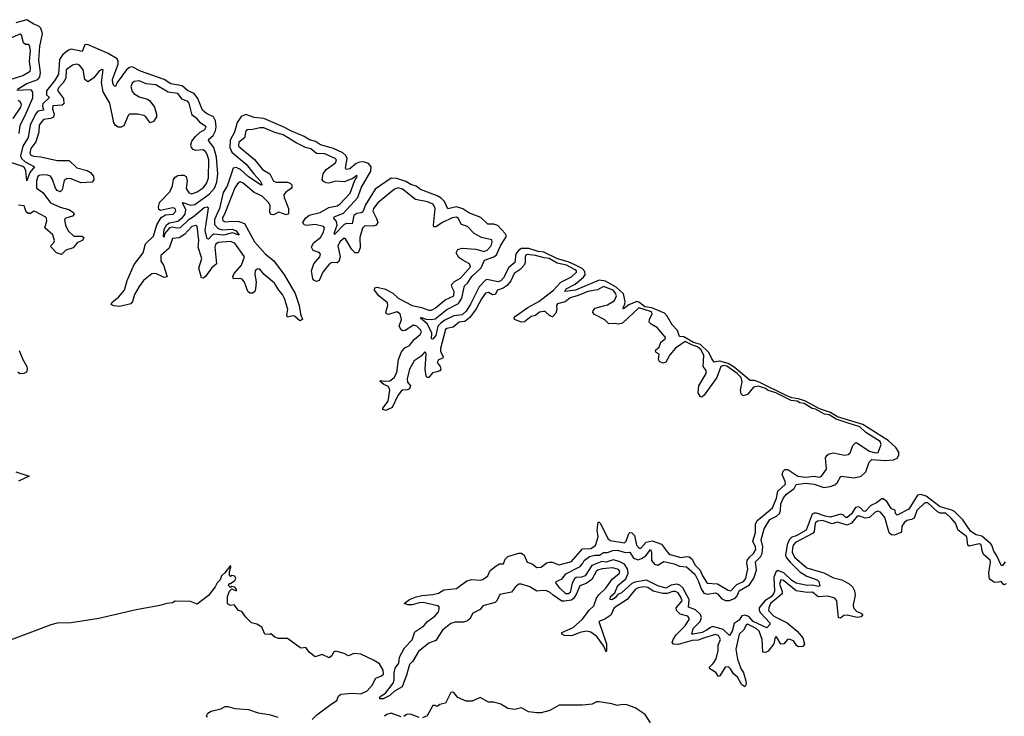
# Model space of a CAD drawing. Extents: x 2528690 to 2677062, y 911844 to 1023253.
# Tile 144 of 145: x 2662043 to 2669148, y 940691 to 945717. Entities that reach past the tile are written whole.
import ezdxf

# ---------------------------------------------------------------- set-up
doc = ezdxf.new("R2010")
doc.units = 0

msp = doc.modelspace()

# ---------------------------------------------------------------- linework, layer by layer
at = {"layer": '0CON10XD'}
for points in [[(2662026.9, 945215), (2662095, 945256), (2662173.5, 945286.5), (2662189.4, 945305), (2662194.5, 945335), (2662181, 945425), (2662189.5, 945525), (2662209.2, 945615), (2662196.1, 945656.1), (2662180.7, 945670.7), (2662145, 945684.4), (2662095, 945716.9), (2662015, 945693.4)], [(2661966.5, 945283.5), (2662065.8, 945315), (2662118.1, 945345), (2662122.1, 945365), (2662113.8, 945415), (2662120.4, 945495), (2662115, 945530), (2662105, 945538), (2662085, 945538.8), (2662070.5, 945550.5), (2662055.7, 945605), (2662045, 945612.5), (2661976.2, 945583.8)], [(2667485, 941579), (2667465, 941552.9), (2667419.8, 941525), (2667378, 941475), (2667379.2, 941455), (2667388.6, 941438.6), (2667456.7, 941365), (2667456.5, 941353.5), (2667435, 941330), (2667335, 941374.6), (2667305, 941411), (2667275, 941422), (2667254.4, 941415.6), (2667235, 941384.1), (2667198.4, 941361.6), (2667185, 941306.2), (2667165, 941273.3), (2667118.3, 941318.3), (2667045, 941338.1), (2667026.9, 941333.1), (2667005, 941314.1), (2666967.7, 941295), (2666904, 941284), (2666894.2, 941285), (2666903.8, 941325), (2666954.3, 941375.7), (2666964.1, 941405), (2666954.8, 941425), (2666918.9, 941458.9), (2666869.5, 941479.5), (2666873.1, 941535), (2666827.2, 941617.2), (2666807.1, 941637.1), (2666785, 941644.5), (2666745, 941638.2), (2666705, 941616.7), (2666647.4, 941632.6), (2666565, 941672.8), (2666481.9, 941658.1), (2666461, 941649), (2666385, 941581.2), (2666360.5, 941569.5), (2666339.2, 941545), (2666315, 941531.9), (2666303, 941533), (2666307.5, 941555), (2666338.6, 941581.4), (2666359.5, 941635), (2666417.4, 941682.6), (2666432.8, 941725), (2666429.3, 941755), (2666408, 941788), (2666369.4, 941809.4), (2666325, 941821.1), (2666275, 941802.9), (2666245, 941808.8), (2666171.4, 941778.6), (2666124.3, 941705), (2666097.5, 941695), (2666057.5, 941692.5), (2666046.2, 941683.8), (2666029.2, 941650.8), (2666015.2, 941585), (2666003.8, 941575), (2665985, 941574.2), (2665940.8, 941615), (2665911.2, 941655), (2665913.3, 941665), (2665956.9, 941683.1), (2665985, 941718.8), (2666088.2, 941771.8), (2666105.9, 941795.9), (2666115.7, 941815), (2666155.8, 941845), (2666194.5, 941854.5), (2666226, 941854), (2666255, 941872.5), (2666285, 941872.5), (2666323.4, 941886.6), (2666355, 941890), (2666415, 941873.1), (2666445, 941874.4), (2666471.6, 941831.6), (2666505, 941820.8), (2666530.9, 941829.1), (2666561.1, 941848.9), (2666595, 941895.6), (2666602.5, 941875), (2666603, 941815), (2666625, 941788.4), (2666647.6, 941782.4), (2666692, 941808), (2666765, 941791.3), (2666804.8, 941774.8), (2666855, 941770.9), (2666915, 941716.4), (2666941.1, 941665), (2666959.9, 941609.9), (2666980.8, 941580.8), (2667005, 941571.4), (2667065, 941581.7), (2667077.6, 941575), (2667108.8, 941538.8), (2667135.7, 941525.7), (2667165, 941527.9), (2667206.6, 941543.4), (2667220.6, 941559.4), (2667235, 941596.7), (2667310, 941640), (2667341.2, 941688.8), (2667359.1, 941745), (2667352.3, 941805), (2667388.3, 941841.7), (2667399.7, 941865), (2667405.9, 941915), (2667392.4, 941965), (2667415, 942044.4), (2667455, 942110.5), (2667503.2, 942135), (2667525.9, 942154.1), (2667533.1, 942176.9), (2667534.9, 942225), (2667555, 942267.8), (2667575.9, 942295), (2667631.9, 942335), (2667645.6, 942364.4), (2667715, 942372.4), (2667775, 942366.7), (2667845, 942342.9), (2667891.5, 942348.5), (2667925, 942361.1), (2667942.9, 942375), (2667967.3, 942422.7), (2668065, 942410.6), (2668115.6, 942425), (2668148.9, 942455), (2668171.9, 942525), (2668192, 942545), (2668287.2, 942537.2), (2668348.1, 942541.9), (2668375.8, 942554.2), (2668388, 942575), (2668386, 942596), (2668365, 942630.2), (2668310.4, 942680.4), (2668127.5, 942797.5), (2667945, 942852.7), (2667893.5, 942883.5), (2667815, 942910.1), (2667714, 942964), (2667662.3, 942982.3), (2667615, 942988.6), (2667575, 943006.2), (2667385, 943100.7), (2667345, 943114.4), (2667313.8, 943113.8), (2667199.1, 943209.1), (2667155, 943236.4), (2667095, 943254), (2667055, 943246.6), (2667034, 943275), (2667014.8, 943315), (2666955, 943374), (2666905, 943388.6), (2666835, 943428.5), (2666805, 943430.7), (2666789.3, 943475), (2666750.4, 943515), (2666715, 943579.1), (2666695, 943599), (2666605, 943637.3), (2666555, 943645.5), (2666515, 943677), (2666496.7, 943683.3), (2666439.3, 943660.7), (2666400.7, 943630.7), (2666396, 943635), (2666410.4, 943665), (2666412.7, 943685), (2666399.1, 943739.1), (2666348.4, 943788.5), (2666270.9, 943830.9), (2666225, 943838.7), (2666053.5, 943765), (2665977, 943757), (2665985.4, 943775), (2666050.8, 943809.2), (2666111.6, 943858.4), (2666123.5, 943876.5), (2666121, 943901), (2666102.9, 943922.9), (2666049.5, 943949.5), (2666000.7, 943970.7), (2665925, 943992.8), (2665825, 944039.7), (2665785, 944045.4), (2665717.2, 944067.2), (2665665, 944065.9), (2665645, 944053.3), (2665623.3, 944026.7), (2665615.6, 943965), (2665571.9, 943928.1), (2665535, 943853.7), (2665515, 943834.1), (2665495, 943826.8), (2665415, 943842.4), (2665405, 943836.7), (2665359.8, 943790.2), (2665297, 943665), (2665265, 943614), (2665235, 943588.5), (2665175, 943581), (2665110.9, 943549.1), (2665082.1, 943527.9), (2665061.1, 943505), (2665045, 943437.5), (2665025, 943412), (2665014.4, 943414.4), (2665016.9, 943455), (2664985, 943520.4), (2664931.9, 943565), (2664945, 943567.5), (2664975, 943557.4), (2665015, 943554.1), (2665041.5, 943558.5), (2665125, 943625.9), (2665209.7, 943670.3), (2665232.8, 943707.2), (2665253.8, 943796.2), (2665274.5, 943815.5), (2665305, 943864.8), (2665374.3, 943925.7), (2665397, 943983), (2665465, 944006.2), (2665485, 944021.3), (2665512.6, 944085), (2665554.9, 944155), (2665546.9, 944175), (2665492.5, 944232.5), (2665465, 944241.2), (2665422.1, 944242.1), (2665370.1, 944290.1), (2665285, 944323.5), (2665241.7, 944351.7), (2665195, 944365.8), (2665133.4, 944353.4), (2665107.9, 944405), (2665085, 944429.8), (2665056.4, 944446.4), (2664935, 944492.6), (2664905, 944516.1), (2664865, 944528.6), (2664830, 944550), (2664765, 944571.6), (2664725, 944572.6), (2664608.8, 944495), (2664538.3, 944381.7), (2664519.4, 944330.6), (2664507.2, 944322.8), (2664475, 944319.7), (2664455.2, 944305), (2664441.4, 944245), (2664405, 944247.4), (2664385, 944239.8), (2664315, 944166.7), (2664315, 944181.2), (2664335.3, 944235), (2664330.3, 944260.3), (2664310.9, 944285), (2664311.8, 944295), (2664379.7, 944320.3), (2664484.5, 944435), (2664508.5, 944505), (2664576.3, 944625), (2664578.8, 944655), (2664560, 944680), (2664525, 944692.1), (2664495, 944690.1), (2664471.4, 944678.6), (2664425, 944641), (2664399.2, 944635), (2664394.3, 944645), (2664406.3, 944715), (2664397.9, 944737.9), (2664376.1, 944756.1), (2664307.5, 944787.5), (2664214.5, 944814.5), (2664177.3, 944837.3), (2664135, 944850), (2664095.3, 944875.3), (2664005, 944911.9), (2663945, 944944.6), (2663805, 945003.3), (2663735, 945011.2), (2663675, 945032.2), (2663640.8, 945019.2), (2663611.6, 944975), (2663594.3, 944905), (2663562.6, 944847.4), (2663560.5, 944795), (2663575, 944761.1), (2663678, 944675), (2663734, 944605), (2663778.7, 944555), (2663793.8, 944525), (2663785, 944522.1), (2663695, 944583.7), (2663637.3, 944637.3), (2663605, 944651.2), (2663583.3, 944645), (2663539.3, 944515), (2663510.9, 944469.1), (2663486, 944355), (2663447.9, 944275), (2663449.6, 944239.6), (2663475, 944209.8), (2663505, 944200), (2663576.9, 944205), (2663605, 944193.8), (2663626.4, 944163.6), (2663579, 944179), (2663515, 944163.2), (2663445, 944168.8), (2663428.8, 944161.2), (2663405, 944133.4), (2663396, 944136), (2663381.5, 944195), (2663406.9, 944356.9), (2663395, 944365.2), (2663375, 944360.4), (2663298.1, 944295), (2663259.2, 944270.8), (2663200.4, 944215), (2663175, 944211.9), (2663145, 944220.3), (2663123.8, 944216.2), (2663087.8, 944172.2), (2663085, 944147.5), (2663081.7, 944151.7), (2663086.7, 944205), (2663105, 944240), (2663125, 944251.2), (2663185, 944263.4), (2663219.3, 944290.7), (2663236.5, 944313.5), (2663241.2, 944345), (2663217.8, 944395), (2663220.9, 944399.1), (2663275, 944380), (2663307.1, 944383), (2663410.9, 944459.1), (2663448.1, 944501.9), (2663465.1, 944545), (2663472.2, 944605), (2663463.3, 944725), (2663444.8, 944795), (2663405.2, 944845), (2663407.2, 944855), (2663439.7, 944880.3), (2663455.8, 944914.2), (2663461.2, 944945), (2663456.3, 944986.3), (2663441.9, 945015), (2663390.4, 945040.4), (2663363.2, 945065), (2663327.8, 945147.8), (2663303.4, 945183.4), (2663255, 945207.3), (2663215, 945240.1), (2663135, 945254.6), (2663085, 945285.1), (2662916.2, 945345), (2662855, 945377), (2662835, 945373), (2662813.9, 945356.1), (2662747.5, 945265), (2662735, 945233.8), (2662725, 945237.5), (2662715, 945258.8), (2662714.2, 945285), (2662754.1, 945395), (2662755.1, 945415.1), (2662747.1, 945435), (2662682.6, 945472.6), (2662532.2, 945537.8), (2662513.4, 945535), (2662495, 945488.5), (2662415, 945503.6), (2662395, 945495.9), (2662355, 945464.8), (2662330.8, 945429.2), (2662322.3, 945325), (2662294.4, 945275.6), (2662237.4, 945202.6), (2662237.1, 945175), (2662258.4, 945155), (2662210.4, 945109.6), (2662207.5, 945095), (2662214.5, 945065), (2662175, 945056), (2662157.1, 945035), (2662119.6, 944955), (2662105, 944868.2), (2662066.4, 944805), (2662049.4, 944735), (2662056.1, 944715), (2662082, 944692), (2662151.4, 944655), (2662116.8, 944615), (2662095.7, 944554.3), (2662087.3, 944627.3), (2662077.6, 944647.6), (2662065, 944657.6), (2661986.7, 944683.3)], [(2663065, 944289.4), (2663095, 944309.5), (2663150, 944315), (2663171.2, 944335), (2663165, 944354.4), (2663145, 944359.4), (2663060.6, 944340.6), (2663048.6, 944348.6), (2663044.2, 944365), (2663052.1, 944397.9), (2663126.5, 944475), (2663145, 944518.8), (2663153.1, 944565), (2663165, 944580.8), (2663185, 944592.9), (2663205, 944595.6), (2663227.5, 944595), (2663244, 944585), (2663251.5, 944555), (2663245, 944498.8), (2663265, 944466.7), (2663285, 944460.4), (2663325, 944475.4), (2663367.3, 944505), (2663391.2, 944535), (2663406.2, 944575), (2663408.4, 944705), (2663397.3, 944745), (2663383.3, 944765), (2663365, 944776.9), (2663315, 944773.5), (2663295, 944780.6), (2663283.3, 944795), (2663279.1, 944815), (2663285, 944841.2), (2663311.1, 944875), (2663344.7, 944905.3), (2663379.2, 944925), (2663389.2, 944945), (2663350.8, 944970.8), (2663325, 945001.9), (2663288, 945028), (2663267.5, 945115), (2663255, 945128), (2663237.1, 945132.9), (2663214.7, 945144.7), (2663183.6, 945183.6), (2663113.9, 945193.9), (2663025, 945245.8), (2662955, 945253.6), (2662905, 945276.7), (2662868.8, 945271.2), (2662855, 945259.2), (2662845.6, 945235), (2662855, 945199.4), (2662866.5, 945185), (2662905, 945159.6), (2662965, 945142.9), (2662981.8, 945131.8), (2663015.5, 945085), (2663030.6, 945035), (2663030, 945015), (2663008.5, 944981.5), (2662985, 944973.8), (2662954.3, 945015), (2662940, 945025), (2662895, 945034.6), (2662836.7, 945035), (2662826.7, 945025), (2662795, 944952), (2662775, 944940.8), (2662755, 944940.8), (2662735, 944952.5), (2662722.2, 944972.2), (2662695, 945115.8), (2662646.4, 945196.4), (2662632.9, 945265), (2662646, 945356), (2662635, 945358.8), (2662615, 945344.2), (2662576.1, 945293.9), (2662535, 945269.2), (2662514.6, 945284.6), (2662500.4, 945355), (2662475, 945388.2), (2662455, 945396.2), (2662425, 945388.9), (2662378.8, 945355), (2662376.9, 945295), (2662357.9, 945262.1), (2662324.1, 945225), (2662316.2, 945205), (2662358.5, 945148.5), (2662360.8, 945109.2), (2662350.5, 945099.5), (2662282.5, 945095), (2662279.6, 945075), (2662292.2, 945035), (2662286.5, 945013.5), (2662266, 945004), (2662215, 944997.5), (2662195, 944973.3), (2662184.1, 944955), (2662181.6, 944905), (2662160.3, 944835), (2662125, 944788.2), (2662117.1, 944755), (2662125, 944739.7), (2662145, 944732.3), (2662195, 944727.6), (2662315, 944702.1), (2662400.5, 944700.5), (2662455, 944649.4), (2662529.3, 944629.3), (2662554.4, 944615), (2662575, 944588), (2662579.5, 944560.5), (2662565.3, 944544.7), (2662485, 944540.3), (2662415, 944568.5), (2662385, 944572), (2662364.1, 944555.9), (2662349.8, 944490.2), (2662335, 944476), (2662315, 944483.9), (2662300.9, 944500.9), (2662281, 944565), (2662265, 944587.7), (2662245, 944595.5), (2662205, 944596.7), (2662185, 944593.3), (2662175, 944584.5), (2662164.8, 944555), (2662165, 944502.5), (2662209.3, 944469.3), (2662265, 944396.6), (2662335, 944364.3), (2662397.6, 944347.6), (2662432.7, 944325), (2662435.4, 944315), (2662425, 944298.9), (2662375.8, 944285), (2662366.4, 944275), (2662373.4, 944235), (2662394.3, 944194.3), (2662435, 944155.8), (2662495, 944155.6), (2662505.8, 944145), (2662497.1, 944125), (2662460.8, 944109.2), (2662428.6, 944071.4), (2662376.2, 944053.8), (2662345, 944023.5), (2662308.9, 944035), (2662269.5, 944075), (2662268.9, 944085), (2662291, 944109), (2662294.7, 944124.7), (2662282.2, 944165), (2662225.6, 944215), (2662240.3, 944265), (2662237.1, 944285), (2662227.9, 944295), (2662155, 944333.2), (2662145, 944334.7), (2662120.6, 944319.4), (2662105, 944317.9), (2662091.2, 944331.2), (2662075, 944373.8), (2662035, 944377.9)], [(2662040.5, 944895), (2662046.2, 944955), (2662081.8, 945025), (2662137.3, 945152.7), (2662138.2, 945195), (2662127.9, 945207.9), (2662115, 945212), (2662022.9, 945205)], [(2661997.5, 945005), (2662052.5, 945085), (2662055.8, 945105.8), (2662047.1, 945127.1), (2662032.9, 945132.9)], [(2667399.2, 942130.8), (2667475, 942195.3), (2667503, 942265), (2667513.3, 942316.7), (2667570, 942365), (2667567.7, 942385), (2667545.6, 942435), (2667551.3, 942458.7), (2667565, 942472.6), (2667585, 942470.8), (2667658, 942425), (2667712.5, 942417.5), (2667775, 942424.3), (2667815, 942416.7), (2667829.2, 942425), (2667864.3, 942475), (2667858.1, 942555), (2667870, 942575), (2667885.2, 942584.8), (2667915, 942591.2), (2667995, 942575.4), (2668020.9, 942579.1), (2668036.9, 942593.1), (2668054.6, 942645.4), (2668075, 942663.3), (2668085, 942663.3), (2668175.5, 942605), (2668215, 942592.5), (2668238.9, 942595), (2668258.9, 942651.1), (2668252.8, 942675), (2668148.8, 942738.8), (2668105, 942779.5), (2668015, 942807.7), (2667934.2, 942834.2), (2667885, 942865.5), (2667851.6, 942871.6), (2667785, 942907.1), (2667762.5, 942912.5), (2667705, 942946.9), (2667673.7, 942953.7), (2667654, 942965), (2667610.4, 942970.4), (2667498.6, 943025), (2667443, 943043), (2667425, 943057.1), (2667375, 943072.9), (2667338.8, 943065), (2667295, 943013.9), (2667262.9, 943002.9), (2667248.3, 943018.3), (2667243.5, 943043.5), (2667255.9, 943105), (2667249, 943135), (2667219.6, 943165), (2667145, 943216.5), (2667125, 943223.3), (2667102.2, 943215), (2667073.3, 943135), (2666982.9, 943007.1), (2666965.4, 942994.6), (2666955, 942995.2), (2666939.4, 943025), (2666944.3, 943075.7), (2666996.6, 943165), (2666995.6, 943185), (2666974.7, 943215), (2666980.4, 943295), (2666961.7, 943335), (2666935, 943357.6), (2666898.2, 943368.2), (2666845, 943394.8), (2666775, 943346.3), (2666735, 943299.8), (2666705, 943246.3), (2666685, 943238.6), (2666660.9, 943250.9), (2666653, 943265), (2666656.7, 943305), (2666635.5, 943315.5), (2666630.2, 943325), (2666634, 943336), (2666657, 943355), (2666668.9, 943391.1), (2666701.9, 943415), (2666703.3, 943425), (2666644.5, 943495), (2666600.1, 943520.1), (2666586.2, 943535), (2666588.1, 943555), (2666607, 943595), (2666605.2, 943605), (2666595, 943611.7), (2666511.6, 943638.4), (2666393.4, 943526.6), (2666365, 943520.1), (2666335, 943526.3), (2666295, 943522), (2666265, 943552.3), (2666190.6, 943590.6), (2666179, 943605), (2666180.6, 943619.4), (2666195, 943636.2), (2666255, 943651.6), (2666285, 943659.5), (2666335, 943691.8), (2666348.6, 943725), (2666342.9, 943745), (2666325.2, 943765), (2666255, 943791.6), (2666211.7, 943768.3), (2666142.2, 943755), (2666073.5, 943726.5), (2666015, 943711.4), (2665978.8, 943681.2), (2665925, 943666.5), (2665917.4, 943655), (2665918.3, 943625), (2665911, 943599), (2665886.9, 943573.1), (2665869.6, 943579.6), (2665835, 943610.7), (2665822.8, 943612.8), (2665795, 943607.1), (2665765, 943582.6), (2665734.1, 943575.9), (2665685, 943536.8), (2665665, 943535.2), (2665613.4, 943553.4), (2665610.9, 943565), (2665621.1, 943578.9), (2665709, 943641), (2665790, 943685), (2665895, 943765.9), (2665947.5, 943822.5), (2666025, 943861.9), (2666062.1, 943895), (2666061.4, 943905), (2666052.2, 943912.2), (2665989.1, 943945), (2665920.4, 943960.4), (2665864.2, 943995), (2665828.4, 943998.4), (2665765, 944016.5), (2665705, 944023.8), (2665695, 944019.1), (2665689.6, 944005), (2665691.2, 943965), (2665683.3, 943946.7), (2665655.2, 943914.8), (2665612.2, 943885), (2665588, 943832), (2665560.4, 943799.6), (2665531, 943779), (2665490, 943765), (2665475, 943733.3), (2665455, 943732.9), (2665425, 943748.1), (2665405, 943743.6), (2665375, 943703.6), (2665338.3, 943631.7), (2665291.4, 943568.6), (2665255, 943539), (2665215, 943535.2), (2665170.2, 943499.8), (2665125, 943489.7), (2665115, 943482.2), (2665079.6, 943345), (2665079.8, 943325), (2665098.2, 943285), (2665096.7, 943275), (2665065, 943263.1), (2665056.5, 943245), (2665077.9, 943215), (2665082.7, 943195), (2665075, 943184.6), (2665055, 943175.4), (2665021.3, 943168.7), (2664995, 943135.6), (2664985, 943135.6), (2664976.7, 943145), (2664969.1, 943195), (2664976.7, 943306.7), (2664975, 943316.7), (2664965, 943317.5), (2664940.7, 943289.3), (2664889.5, 943255), (2664855, 943195.6), (2664838.8, 943125), (2664841.9, 943101.9), (2664862.8, 943075), (2664856.9, 943055), (2664842.3, 943047.7), (2664805.2, 943044.8), (2664795, 943035.9), (2664772.8, 943005), (2664730.5, 942919.5), (2664685, 942896.9), (2664662.5, 942905), (2664663.1, 942915), (2664701.1, 942965), (2664715.3, 943045.3), (2664705, 943070), (2664670, 943085), (2664641.2, 943108.8), (2664646.4, 943113.6), (2664675, 943108.5), (2664715, 943111.6), (2664746.4, 943135), (2664765, 943172), (2664776, 943265), (2664798.1, 943321.9), (2664821.5, 943348.5), (2664855, 943365.5), (2664890.6, 943409.4), (2664933.3, 943445), (2664942.3, 943465), (2664938.2, 943478.2), (2664909.1, 943505), (2664885, 943512), (2664825, 943474.1), (2664805, 943472.9), (2664795, 943478.5), (2664781.5, 943505), (2664799.4, 943555), (2664788.8, 943595), (2664765, 943610.5), (2664705, 943590.8), (2664690, 943595), (2664685.9, 943605.9), (2664700.3, 943655), (2664697.2, 943675), (2664634.3, 943725), (2664604.2, 943765), (2664605, 943782.5), (2664622.9, 943787.1), (2664683.5, 943773.5), (2664734.8, 943744.8), (2664775, 943707.5), (2664875, 943654.7), (2664941.5, 943641.5), (2664995, 943620.3), (2665015, 943620.6), (2665040.4, 943635), (2665113.6, 943696.4), (2665175, 943725.7), (2665179.6, 943755), (2665162.9, 943785), (2665160, 943805), (2665181.5, 943828.5), (2665225, 943851.3), (2665295.9, 943935), (2665289.2, 943955), (2665235.6, 943985.6), (2665211.8, 944001.8), (2665193.3, 944035), (2665205, 944060), (2665235, 944067.5), (2665335, 944060.4), (2665395.8, 944045), (2665416.1, 944055), (2665444.6, 944085), (2665453.5, 944115), (2665449.1, 944129.1), (2665376.2, 944146.2), (2665323.9, 944173.9), (2665275, 944223.8), (2665230.2, 944240.2), (2665207.3, 944285), (2665195, 944292.1), (2665165, 944288.2), (2665095.4, 944255), (2665045, 944222.1), (2665032.2, 944222.2), (2665028.8, 944235), (2665041.5, 944355), (2665026.7, 944385), (2664985, 944403.6), (2664899.8, 944419.8), (2664805, 944495.3), (2664775, 944504.1), (2664746.7, 944495), (2664627.3, 944395), (2664596.8, 944355), (2664590.7, 944335), (2664618.3, 944281.7), (2664627.8, 944255), (2664615.5, 944234.5), (2664595, 944226.5), (2664535, 944228.8), (2664515.9, 944214.1), (2664496.8, 944145), (2664499.6, 944070.4), (2664486.2, 944033.8), (2664465, 944035.5), (2664439.5, 944059.5), (2664395, 944135.8), (2664385, 944141.4), (2664355, 944117.9), (2664338.7, 944085), (2664356, 944005), (2664346.7, 943973.3), (2664335, 943963.5), (2664295, 943964.1), (2664279.4, 943955), (2664231.9, 943895), (2664204, 943836), (2664185, 943827.9), (2664166.8, 943836.8), (2664158.3, 943848.3), (2664149.3, 943905), (2664164.7, 943955.3), (2664208, 944005), (2664213.6, 944025), (2664205, 944036.9), (2664161.1, 944051.1), (2664149.3, 944075), (2664163.2, 944106.8), (2664214, 944145), (2664236.7, 944185), (2664243.1, 944215), (2664235, 944226.1), (2664175, 944240.3), (2664115, 944232.9), (2664096.6, 944236.6), (2664087.1, 944255), (2664105.5, 944285), (2664132.4, 944307.6), (2664210.8, 944325), (2664275, 944362.4), (2664335, 944374.3), (2664353.6, 944385), (2664427.1, 944465), (2664458.5, 944551.5), (2664477.5, 944585), (2664475, 944592.5), (2664447.8, 944572.2), (2664385, 944547.5), (2664325, 944552.7), (2664275, 944537.3), (2664255, 944538.9), (2664235, 944550.8), (2664226.9, 944565), (2664232.7, 944605), (2664253.8, 944636.2), (2664323.3, 944685), (2664329.5, 944705), (2664320.6, 944715), (2664245, 944750.2), (2664185, 944752.1), (2664145, 944785.9), (2664105.7, 944795.7), (2664038.1, 944828.1), (2663945, 944885.2), (2663885, 944902.7), (2663805, 944935.8), (2663775, 944937.8), (2663725, 944924.5), (2663687.3, 944922.7), (2663675, 944915.6), (2663666.4, 944865), (2663625, 944832.2), (2663621.2, 944805), (2663737.7, 944707.7), (2663795, 944636.2), (2663847.5, 944605), (2663875, 944552.3), (2663895, 944544.7), (2663975, 944545.6), (2663995, 944538.1), (2664007.5, 944525), (2664007.4, 944502.6), (2663965, 944474.5), (2663950, 944455), (2663952.4, 944435), (2663983.5, 944355), (2663984, 944316), (2663965, 944310), (2663912.6, 944327.4), (2663875, 944309.5), (2663855, 944310.8), (2663849.1, 944329.1), (2663850, 944375), (2663840.9, 944395), (2663792.5, 944445), (2663735, 944469.1), (2663655, 944538.5), (2663635, 944546.5), (2663615, 944531.9), (2663595, 944504.3), (2663526.7, 944326.7), (2663506, 944285), (2663508.5, 944265), (2663528.1, 944258.1), (2663575, 944264.1), (2663625, 944262.2), (2663666.3, 944246.4), (2663738.9, 944115), (2663815, 944026.6), (2663878.3, 943978.3), (2663954.4, 943874.4), (2664031.5, 943741.5), (2664060.7, 943655), (2664068.7, 943595), (2664083.1, 943555), (2664065, 943545.5), (2664027, 943577), (2664015, 943580.4), (2663975, 943571.4), (2663970.4, 943585), (2663978.5, 943628.5), (2663953.1, 943705), (2663939.7, 943735), (2663912.1, 943765), (2663881.8, 943815), (2663807.8, 943877.8), (2663775, 943917.3), (2663765, 943920.7), (2663750.9, 943915), (2663742.8, 943905), (2663739.7, 943879.8), (2663748.8, 943825), (2663745.4, 943775), (2663740, 943755), (2663725, 943742.9), (2663705, 943744.4), (2663690, 943755), (2663665, 943824), (2663648.1, 943845), (2663635, 943850.4), (2663585, 943847.5), (2663581.9, 943865), (2663590.5, 943885), (2663644.7, 943945), (2663666.1, 944005), (2663595, 944105.8), (2663565, 944116.2), (2663475, 944108.8), (2663455.4, 944095), (2663450.3, 944075), (2663464.7, 943955.3), (2663427.9, 943925), (2663385, 943864.2), (2663367, 943853), (2663355.7, 943855.7), (2663336.2, 943925), (2663356.8, 943995), (2663330.3, 944075), (2663335.2, 944125), (2663325, 944228), (2663315, 944232.2), (2663285, 944223.8), (2663231.7, 944168.3), (2663193.6, 944143.6), (2663145, 944137.8), (2663122.3, 944067.7), (2663062.9, 944015), (2663062.3, 943975), (2663080.7, 943945), (2663107, 943863), (2663085, 943856.7), (2663025, 943885.4), (2662996.1, 943883.9), (2662936.9, 943835), (2662905, 943792.5), (2662871.5, 943735), (2662857.1, 943682.9), (2662845, 943666.5), (2662765, 943646.7), (2662721.8, 943651.8), (2662703, 943663), (2662710.5, 943679.5), (2662755.9, 943715), (2662799.2, 943765), (2662818.1, 943835), (2662870.2, 943949.8), (2662933.5, 944035), (2662950.8, 944099.3), (2663009.5, 944155), (2663033.7, 944236.3), (2663065, 944289.4)], [(2662040.6, 943330.6), (2662065.5, 943265), (2662094.5, 943215), (2662098.5, 943195), (2662092.5, 943175), (2662074.2, 943164.2), (2662045, 943162.5), (2662030, 943175)], [(2662016.2, 942455), (2662112.5, 942425), (2662035, 942387.1)], [(2669155.1, 941804.9), (2669135, 941778.6), (2669127.5, 941777.5), (2669092.7, 941852.7), (2669071.7, 941881.7), (2669058.7, 941925), (2669048.8, 941938.8), (2668985, 941991.1), (2668945, 941999.6), (2668906.7, 942025), (2668848.6, 942108.6), (2668787.8, 942167.8), (2668769, 942179), (2668685, 942203.3), (2668585, 942280.1), (2668545, 942292.2), (2668522.3, 942287.7), (2668458.2, 942185), (2668375, 942143.5), (2668363.4, 942153.4), (2668359.5, 942179.5), (2668335, 942188.1), (2668300.9, 942240.9), (2668275, 942260), (2668265, 942259.3), (2668225, 942230.5), (2668185, 942212.3), (2668145, 942168.2), (2668130.9, 942170.9), (2668112.9, 942192.9), (2668095, 942203), (2668073.4, 942196.6), (2668045, 942152), (2668015, 942125.2), (2668005, 942124.8), (2667984.2, 942144.2), (2667965, 942150.4), (2667895, 942127.8), (2667855, 942134.5), (2667793.8, 942156.2), (2667775, 942157.2), (2667760.7, 942149.3), (2667718.7, 942035), (2667645.8, 941994.2), (2667615, 941983.5), (2667595.2, 941964.8), (2667582, 941928), (2667568.9, 941855), (2667575.8, 941835), (2667602.3, 941802.3), (2667673, 941733), (2667721.9, 941701.9), (2667798.6, 941675), (2667810, 941665), (2667817.3, 941632.7), (2667805, 941627.1), (2667765, 941637.1), (2667725, 941634.1), (2667645, 941650.9), (2667615, 941670.3), (2667556.9, 941726.9), (2667515, 941742.8), (2667499.4, 941730.6), (2667486, 941694), (2667490.7, 941595), (2667485, 941579)], [(2669162.2, 941647.8), (2669145, 941640.5), (2669125, 941663.1), (2669095, 941655.6), (2669075, 941658.4), (2669041.1, 941681.1), (2669036.5, 941725), (2669049.4, 941805), (2669045, 941817.2), (2668998.8, 941858.8), (2668988.1, 941885), (2668982, 941932), (2668966.2, 941936.2), (2668895, 941920), (2668885.6, 941925), (2668878.2, 941985), (2668814.7, 942035), (2668795.3, 942085), (2668765, 942120), (2668725, 942157), (2668685, 942157.7), (2668666.3, 942166.3), (2668595, 942231.2), (2668575, 942232.2), (2668516.8, 942175), (2668498.3, 942121.7), (2668479.3, 942110.7), (2668445, 942103.1), (2668425, 942087.8), (2668407.8, 942062.2), (2668406.9, 942025), (2668401.8, 942018.2), (2668355, 941999.3), (2668335, 942000.1), (2668316.8, 942015), (2668285.2, 942125), (2668255, 942164.7), (2668235, 942170.9), (2668215, 942165.2), (2668175, 942126.4), (2668145, 942120.7), (2668104.3, 942135), (2668086.9, 942135), (2668045.8, 942084.2), (2668015, 942070.1), (2667945, 942091.7), (2667905, 942080.5), (2667835, 942102.9), (2667799.9, 942100.1), (2667782.6, 942085), (2667775.5, 942025), (2667768.3, 942011.7), (2667640.7, 941945), (2667625.4, 941925.4), (2667619, 941905), (2667616.4, 941875), (2667635, 941839.8), (2667723.7, 941763.7), (2667845, 941725.6), (2667915, 941690.3), (2667975, 941676.6), (2668027.5, 941647.5), (2668051.9, 941625), (2668066.4, 941596.4), (2668072.1, 941565), (2668056.5, 941496.5), (2668060.7, 941475), (2668085, 941446.4), (2668115, 941436.1), (2668128.2, 941425), (2668115, 941407.9), (2668086.1, 941403.9), (2668015, 941421.1), (2667990.6, 941419.4), (2667965, 941398.2), (2667952.6, 941402.6), (2667940.6, 941525), (2667925, 941543.6), (2667875, 941558.5), (2667805, 941554.3), (2667765, 941586.2), (2667725, 941585.3), (2667645, 941597.3), (2667555, 941670), (2667535, 941676.3), (2667526.2, 941645), (2667544.8, 941595), (2667544.8, 941575.2), (2667460.3, 941505), (2667447.9, 941475), (2667447.3, 941455), (2667485, 941413), (2667580.7, 941365), (2667654.5, 941304.5), (2667695, 941257.3), (2667707.2, 941212.8), (2667694.1, 941195.9), (2667662.5, 941192.5), (2667650.4, 941200.4), (2667626.6, 941236.6), (2667595, 941248.1), (2667583.4, 941245), (2667556.4, 941213.6), (2667535, 941210.8), (2667505, 941264.5), (2667495, 941262.5), (2667484, 941214), (2667445, 941162.1), (2667425, 941151.5), (2667405.5, 941155), (2667400.4, 941245), (2667380.3, 941305), (2667357, 941325), (2667295, 941356.1), (2667285, 941348.5), (2667266.6, 941313.4), (2667235, 941284.6), (2667209.7, 941175), (2667223.1, 941103.1), (2667246.3, 941036.3), (2667266.8, 941005), (2667283.8, 940946.2), (2667285, 940922.5), (2667275, 940902.9), (2667255, 940919.5), (2667223.4, 940973.4), (2667195, 940996.9), (2667172.2, 941035), (2667157.6, 941047.6), (2667134.3, 941045.7), (2667095, 940982.9), (2667085, 940979.5), (2667066.3, 941006.3), (2667022.5, 941035), (2667020.6, 941045), (2667048, 941072), (2667069.2, 941105), (2667083.7, 941165), (2667084.2, 941205), (2667101.2, 941245), (2667086.1, 941275), (2667065, 941281.2), (2666985, 941256.9), (2666940.1, 941239.9), (2666895, 941238.8), (2666795, 941209.3), (2666761, 941211), (2666752.5, 941225), (2666758.6, 941245), (2666781, 941279), (2666844.6, 941345), (2666876.1, 941395), (2666865, 941412.7), (2666808.9, 941428.9), (2666782.1, 941455), (2666780.8, 941475), (2666822.5, 941525), (2666815, 941550.9), (2666795, 941581.6), (2666775, 941591.8), (2666755, 941591.4), (2666715, 941577.1), (2666685, 941576.7), (2666614.9, 941594.9), (2666575, 941620), (2666545, 941625.1), (2666505, 941617.2), (2666485, 941606.5), (2666427.1, 941532.9), (2666334, 941475), (2666309.8, 941420.2), (2666265, 941391.5), (2666223.2, 941375), (2666277.2, 941215), (2666277.7, 941167.7), (2666275, 941157.5), (2666257.5, 941197.5), (2666207, 941267), (2666165, 941299.4), (2666135, 941305.4), (2666095, 941298), (2666025, 941271.2), (2665975.3, 941275.3), (2665955.7, 941285), (2665955.7, 941295), (2666037.2, 941332.8), (2666105, 941391.1), (2666153.5, 941456.5), (2666185, 941488.6), (2666206.4, 941543.6), (2666222.3, 941567.7), (2666271.9, 941615), (2666319.6, 941680.4), (2666369.5, 941720.5), (2666373.8, 941735), (2666365, 941749.7), (2666323.7, 941763.7), (2666247.1, 941755), (2666214.7, 941745), (2666202.1, 941735), (2666171.2, 941678.8), (2666130.7, 941649.3), (2666085, 941633.7), (2666059.1, 941570.9), (2666039.3, 941540.7), (2666025, 941530.2), (2665975, 941521.1), (2665955, 941523.1), (2665893.4, 941565), (2665871.2, 941585), (2665845, 941595.7), (2665815, 941599.8), (2665775, 941593), (2665725.5, 941625), (2665665, 941644.4), (2665645, 941643.7), (2665620, 941625), (2665592.9, 941587.1), (2665509, 941571), (2665487.4, 941525), (2665475, 941512.7), (2665385, 941488.6), (2665365, 941463.1), (2665313.8, 941436.2), (2665291.7, 941395), (2665275, 941379.2), (2665245, 941370.6), (2665185, 941370.4), (2665155, 941361.7), (2665095, 941313.6), (2665045, 941237.8), (2664995, 941219.8), (2664921.6, 941158.4), (2664879.7, 941090.3), (2664855.3, 941065), (2664835, 940987.1), (2664803.1, 940905), (2664747.1, 940872.9), (2664715, 940841.9), (2664667, 940817), (2664645, 940817.5), (2664640, 940825), (2664644, 940835), (2664681.8, 940858.2), (2664739.1, 940930.9), (2664746.6, 940955), (2664745.8, 941005), (2664752.3, 941037.7), (2664778.8, 941075), (2664785, 941118.6), (2664819, 941185), (2664875, 941243.9), (2664895, 941301.1), (2664959.1, 941345), (2664985.4, 941374.6), (2665037.8, 941415), (2665065, 941444.6), (2665071, 941465), (2665070.1, 941480.1), (2665059.3, 941489.3), (2664955, 941511.9), (2664925, 941511), (2664874.6, 941494.6), (2664845, 941494.6), (2664818, 941505), (2664855, 941534.6), (2664905, 941553.9), (2664945, 941563.8), (2665025, 941569.2), (2665065, 941580.2), (2665105, 941603.1), (2665195, 941613), (2665270.8, 941669.2), (2665305, 941678.4), (2665365, 941674.5), (2665385, 941679.3), (2665420.8, 941705), (2665437.9, 941742.1), (2665481.9, 941778.1), (2665505, 941791.1), (2665535, 941792.5), (2665546.1, 941825), (2665565, 941844), (2665645, 941869), (2665665, 941868.3), (2665683, 941853), (2665705, 941804.2), (2665741.2, 941791.2), (2665775, 941764.8), (2665805, 941767.7), (2665845, 941797.9), (2665865, 941804.4), (2665885, 941803), (2665935, 941783.7), (2666025, 941807.8), (2666105, 941898.9), (2666165, 941902.7), (2666197.4, 941922.6), (2666218.1, 941985), (2666210.3, 942035), (2666218.1, 942091.9), (2666225, 942092.7), (2666235, 942082.1), (2666287, 941975), (2666305, 941958.8), (2666408.1, 941941.9), (2666419.6, 941955), (2666438.7, 942011.3), (2666445, 942017.6), (2666459.6, 942015), (2666478.8, 941995), (2666495, 941925.6), (2666514.4, 941904.4), (2666525, 941904.7), (2666563.5, 941946.5), (2666606.6, 941956.6), (2666675, 941932.5), (2666725, 941866.4), (2666737.7, 941857.7), (2666815, 941836.9), (2666855, 941843.8), (2666875, 941841.1), (2666895.7, 941825.7), (2666915, 941785.3), (2666954.5, 941744.5), (2666970.1, 941705), (2667005, 941652.9), (2667078.2, 941648.2), (2667155, 941601.3), (2667175, 941597.5), (2667216.9, 941643.1), (2667266.6, 941665), (2667282.4, 941685), (2667297.3, 941755), (2667289.1, 941795), (2667292.2, 941815), (2667309.5, 941840.5), (2667339.1, 941865), (2667354, 941895), (2667351.8, 941915), (2667332.6, 941955), (2667353.3, 942016.7), (2667352.4, 942077.6), (2667365.2, 942105), (2667399.2, 942130.8)], [(2664290.8, 940779.2), (2664331.4, 940805), (2664345, 940836), (2664360, 940850), (2664445, 940857.9), (2664505, 940852.7), (2664551.2, 940875), (2664587.9, 940915), (2664613.7, 940966.3), (2664655, 940982.7), (2664667.8, 940995), (2664666.9, 941025), (2664638.8, 941068.8), (2664596.2, 941096.2), (2664505, 941139.4), (2664455, 941144), (2664415, 941127.5), (2664385, 941143.3), (2664325, 941162), (2664306.7, 941155), (2664295, 941127.5), (2664276.2, 941113.8), (2664225, 941136.7), (2664175, 941120), (2664135, 941152.5), (2664107, 941187), (2664075, 941183.3), (2664065, 941187.5), (2663975, 941253.3), (2663911.7, 941251.7), (2663885, 941262.5), (2663855, 941287.5), (2663845, 941282.5), (2663812.5, 941285), (2663790, 941335), (2663755, 941356.7), (2663715, 941366.7), (2663675, 941406.7), (2663646.4, 941446.4), (2663622.5, 941455), (2663590, 941495), (2663565, 941490), (2663543.9, 941503.9), (2663543.3, 941555), (2663557.5, 941595), (2663575, 941610), (2663605, 941597.5), (2663610, 941605), (2663595, 941622.5), (2663575, 941627.5), (2663565, 941620), (2663550, 941635), (2663555, 941650), (2663565, 941650), (2663595, 941671.2), (2663602, 941685), (2663595, 941701.2), (2663573.3, 941706.7), (2663565, 941700), (2663558.3, 941708.3), (2663556.2, 941735), (2663566.7, 941766.7), (2663565, 941780), (2663523.9, 941726.1), (2663500, 941705), (2663488.8, 941675), (2663468.8, 941655), (2663453.8, 941625), (2663405, 941563.3), (2663325, 941500), (2663275, 941518.8), (2663165, 941521.2), (2663145, 941511.2), (2663105, 941506.2), (2663055, 941490), (2662885, 941458.8), (2662615, 941396.2), (2662415, 941366.2), (2662315, 941363.8), (2662268.3, 941351.7), (2662147.5, 941305), (2661875, 941205.8)], [(2666594.5, 940644.5), (2666555.8, 940705), (2666485, 940753.6), (2666425, 940773.1), (2666392.5, 940777.5), (2666355, 940768.8), (2666315, 940782), (2666225, 940796), (2666205, 940796), (2666175, 940780), (2666105, 940770.8), (2665935, 940771.4), (2665867.5, 940732.5), (2665805, 940717.5), (2665775, 940716.9), (2665715, 940724.3), (2665663.6, 940753.6), (2665615, 940740), (2665565, 940746.7), (2665515, 940778.8), (2665465, 940793.3), (2665425, 940793.8), (2665365, 940826.7), (2665309.3, 940800.7), (2665265, 940800), (2665206, 940826), (2665175, 940863.3), (2665165, 940866.2), (2665155, 940862.5), (2665115, 940786.7), (2665075, 940776.7), (2665055, 940762.5), (2665041.7, 940768.3), (2665025, 940770), (2664983.3, 940695), (2664950.3, 940679.7)], [(2664155, 940668.4), (2664186.9, 940703.1), (2664290.8, 940779.2)], [(2663398, 940685), (2663390.5, 940695), (2663400.6, 940715), (2663425, 940728.2), (2663494.2, 940745.8), (2663525, 940762.1), (2663545, 940763.2), (2663595, 940747.5), (2663695, 940741.6), (2663765, 940715.3), (2663843.6, 940703.6), (2663905, 940685.3)], [(2664795, 940686.9), (2664725, 940714), (2664693.3, 940705), (2664675, 940691.2)], [(2664925, 940681.9), (2664863.6, 940706.4), (2664835, 940703.8), (2664815, 940690)]]:
    msp.add_lwpolyline(points, dxfattribs=at)

doc.saveas('drawing.dxf')
